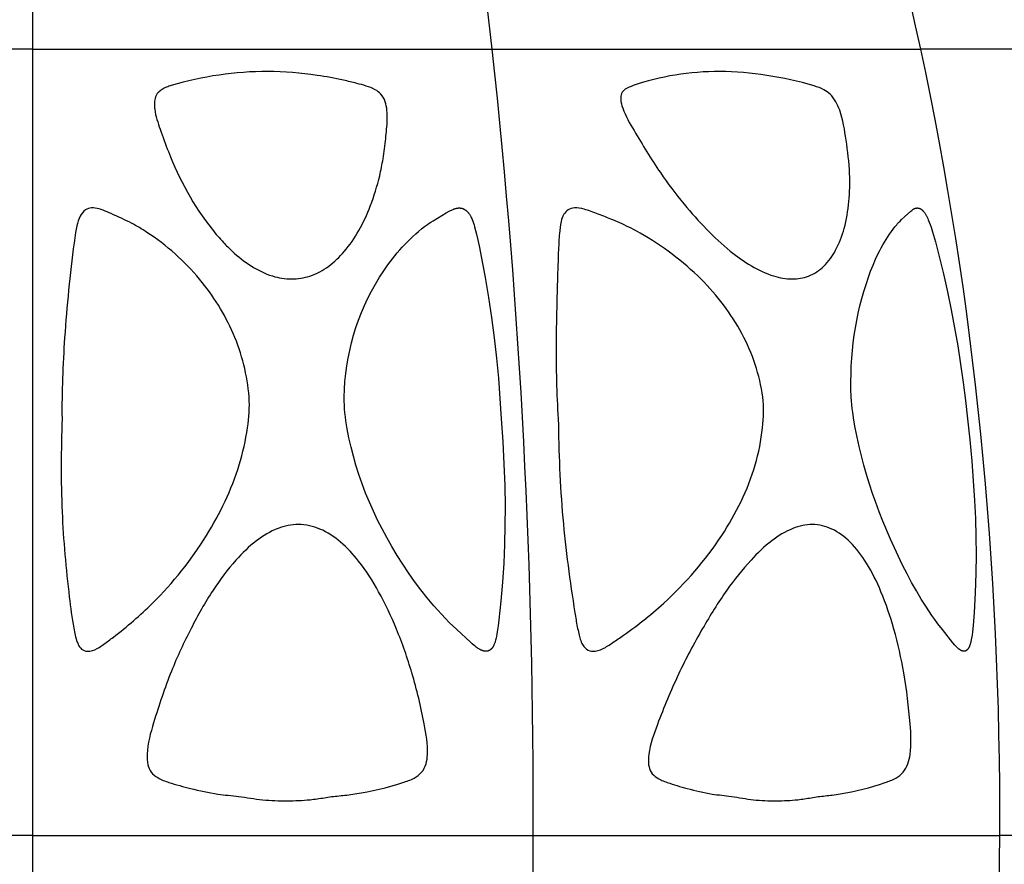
# Model space of a CAD drawing. Header units: millimetres. Extents: x 1250 to 1725, y 0 to 1655.
# Tile 113 of 256: x 1487 to 1523, y 986 to 1017. Entities that reach past the tile are written whole.
import ezdxf

# ---------------------------------------------------------------- set-up
doc = ezdxf.new("R2010")
doc.units = ezdxf.units.MM
doc.header["$MEASUREMENT"] = 0
doc.layers.add('Crea2D$visibili$tangenti', color=7, linetype='Continuous', true_color=0x000000)

msp = doc.modelspace()

# ---------------------------------------------------------------- linework, layer by layer
at = {"layer": 'Crea2D$visibili$tangenti'}
for p, q in [((1487.599, 1039.927), (1487.599, 1015.813)), ((1487.599, 1015.813), (1470.774, 1015.813)), ((1487.599, 1015.813), (1487.599, 987.057)), ((1487.599, 1015.813), (1504.425, 1015.813)), ((1504.425, 1015.813), (1520.104, 1015.813)), ((1533.567, 1015.813), (1520.104, 1015.813)), ((1487.599, 987.057), (1469.276, 987.057)), ((1487.599, 987.057), (1487.599, 958.482)), ((1487.599, 987.057), (1505.922, 987.057)), ((1505.922, 987.057), (1522.996, 987.057)), ((1537.658, 987.057), (1522.996, 987.057))]:
    msp.add_line(p, q, dxfattribs=at)
for points in [[(1504.749, 1002.295), (1504.807, 1001.466), (1504.85, 1000.637), (1504.879, 999.862), (1504.893, 999.088), (1504.89, 998.396), (1504.874, 997.704), (1504.843, 997.013), (1504.799, 996.323), (1504.742, 995.63), (1504.67, 994.94), (1504.642, 994.719), (1504.61, 994.499), (1504.597, 994.424), (1504.582, 994.349), (1504.566, 994.275), (1504.557, 994.238), (1504.548, 994.201), (1504.533, 994.151), (1504.525, 994.127), (1504.517, 994.102), (1504.508, 994.077), (1504.498, 994.053), (1504.488, 994.029), (1504.477, 994.005), (1504.467, 993.987), (1504.457, 993.969), (1504.452, 993.96), (1504.447, 993.951), (1504.441, 993.942), (1504.436, 993.934), (1504.43, 993.925), (1504.424, 993.917), (1504.417, 993.909), (1504.411, 993.901), (1504.404, 993.893), (1504.397, 993.885), (1504.39, 993.878), (1504.383, 993.871), (1504.376, 993.865), (1504.369, 993.86), (1504.362, 993.854), (1504.355, 993.849), (1504.348, 993.844), (1504.341, 993.839), (1504.333, 993.834), (1504.326, 993.83), (1504.318, 993.826), (1504.31, 993.822), (1504.302, 993.818), (1504.294, 993.815), (1504.286, 993.811), (1504.278, 993.808), (1504.27, 993.806), (1504.261, 993.803), (1504.253, 993.801), (1504.244, 993.799), (1504.236, 993.797), (1504.227, 993.796), (1504.218, 993.795), (1504.21, 993.794), (1504.201, 993.793), (1504.192, 993.793), (1504.183, 993.793), (1504.179, 993.793), (1504.175, 993.794), (1504.17, 993.794), (1504.166, 993.794), (1504.161, 993.795), (1504.157, 993.795), (1504.153, 993.796), (1504.148, 993.797), (1504.144, 993.797), (1504.14, 993.798), (1504.135, 993.799), (1504.131, 993.8), (1504.126, 993.801), (1504.122, 993.803), (1504.108, 993.806), (1504.094, 993.81), (1504.08, 993.814), (1504.066, 993.819), (1504.053, 993.824), (1504.039, 993.829), (1504.025, 993.834), (1504.012, 993.84), (1503.999, 993.846), (1503.986, 993.853), (1503.973, 993.86), (1503.96, 993.867), (1503.934, 993.881), (1503.909, 993.896), (1503.89, 993.908), (1503.871, 993.921), (1503.834, 993.947), (1503.798, 993.975), (1503.762, 994.003), (1503.693, 994.062), (1503.625, 994.122), (1503.124, 994.586), (1502.853, 994.846), (1502.708, 994.994), (1502.566, 995.145), (1502.427, 995.299), (1502.291, 995.456), (1502.047, 995.748), (1501.811, 996.046), (1501.584, 996.351), (1501.364, 996.661), (1501.152, 996.977), (1500.949, 997.298), (1500.753, 997.624), (1500.565, 997.955), (1500.395, 998.273), (1500.231, 998.594), (1500.076, 998.919), (1499.93, 999.249), (1499.792, 999.581), (1499.663, 999.918), (1499.544, 1000.257), (1499.435, 1000.601), (1499.341, 1000.93), (1499.257, 1001.261), (1499.182, 1001.595), (1499.118, 1001.931), (1499.071, 1002.22), (1499.052, 1002.365), (1499.035, 1002.51), (1499.021, 1002.655), (1499.012, 1002.801), (1499.006, 1002.947), (1499.004, 1003.093), (1499.014, 1003.38), (1499.034, 1003.666), (1499.063, 1003.952), (1499.102, 1004.236), (1499.15, 1004.519), (1499.207, 1004.8), (1499.274, 1005.079), (1499.351, 1005.355), (1499.437, 1005.633), (1499.533, 1005.907), (1499.639, 1006.179), (1499.753, 1006.446), (1499.877, 1006.71), (1500.009, 1006.969), (1500.15, 1007.223), (1500.3, 1007.473), (1500.451, 1007.705), (1500.529, 1007.819), (1500.609, 1007.932), (1500.692, 1008.043), (1500.776, 1008.153), (1500.862, 1008.261), (1500.95, 1008.367), (1501.04, 1008.472), (1501.133, 1008.575), (1501.227, 1008.676), (1501.323, 1008.775), (1501.422, 1008.872), (1501.522, 1008.967), (1501.625, 1009.06), (1501.73, 1009.151), (1501.836, 1009.239), (1501.946, 1009.324), (1502.057, 1009.406), (1502.114, 1009.446), (1502.171, 1009.485), (1502.257, 1009.539), (1502.743, 1009.828), (1502.846, 1009.888), (1502.874, 1009.903), (1502.902, 1009.918), (1502.93, 1009.932), (1502.959, 1009.945), (1502.988, 1009.957), (1503.002, 1009.963), (1503.017, 1009.968), (1503.032, 1009.974), (1503.047, 1009.979), (1503.062, 1009.983), (1503.077, 1009.988), (1503.09, 1009.991), (1503.102, 1009.994), (1503.115, 1009.997), (1503.127, 1009.999), (1503.14, 1010.001), (1503.153, 1010.003), (1503.165, 1010.005), (1503.178, 1010.006), (1503.191, 1010.007), (1503.203, 1010.008), (1503.216, 1010.008), (1503.229, 1010.008), (1503.241, 1010.007), (1503.254, 1010.006), (1503.26, 1010.006), (1503.266, 1010.005), (1503.273, 1010.004), (1503.279, 1010.003), (1503.287, 1010.002), (1503.295, 1010), (1503.303, 1009.998), (1503.311, 1009.996), (1503.319, 1009.994), (1503.327, 1009.991), (1503.335, 1009.989), (1503.343, 1009.986), (1503.351, 1009.983), (1503.359, 1009.98), (1503.367, 1009.976), (1503.374, 1009.973), (1503.382, 1009.969), (1503.39, 1009.966), (1503.397, 1009.962), (1503.405, 1009.957), (1503.412, 1009.953), (1503.419, 1009.949), (1503.426, 1009.944), (1503.434, 1009.94), (1503.441, 1009.935), (1503.448, 1009.93), (1503.461, 1009.92), (1503.475, 1009.909), (1503.488, 1009.898), (1503.5, 1009.887), (1503.512, 1009.875), (1503.52, 1009.867), (1503.527, 1009.859), (1503.534, 1009.851), (1503.541, 1009.843), (1503.548, 1009.835), (1503.555, 1009.827), (1503.568, 1009.81), (1503.58, 1009.793), (1503.592, 1009.775), (1503.604, 1009.757), (1503.615, 1009.739), (1503.625, 1009.72), (1503.635, 1009.701), (1503.645, 1009.682), (1503.654, 1009.663), (1503.672, 1009.623), (1503.689, 1009.584), (1503.714, 1009.519), (1503.738, 1009.453), (1503.759, 1009.387), (1503.78, 1009.32), (1503.816, 1009.186), (1503.85, 1009.051), (1503.943, 1008.626), (1504.16, 1007.467), (1504.282, 1006.732), (1504.393, 1005.997), (1504.491, 1005.259), (1504.577, 1004.52), (1504.649, 1003.78), (1504.706, 1003.038)], [(1521.811, 1002.295), (1521.896, 1001.522), (1521.97, 1000.747), (1522.027, 1000.029), (1522.072, 999.309), (1522.103, 998.646), (1522.121, 997.982), (1522.127, 997.318), (1522.12, 996.654), (1522.097, 995.935), (1522.058, 995.217), (1522.022, 994.741), (1521.996, 994.505), (1521.98, 994.386), (1521.962, 994.269), (1521.951, 994.21), (1521.939, 994.151), (1521.933, 994.122), (1521.925, 994.093), (1521.917, 994.064), (1521.908, 994.035), (1521.901, 994.016), (1521.894, 993.996), (1521.886, 993.976), (1521.882, 993.967), (1521.877, 993.957), (1521.873, 993.948), (1521.868, 993.939), (1521.863, 993.929), (1521.858, 993.92), (1521.853, 993.911), (1521.847, 993.902), (1521.841, 993.893), (1521.835, 993.885), (1521.831, 993.878), (1521.826, 993.872), (1521.821, 993.866), (1521.816, 993.86), (1521.811, 993.854), (1521.806, 993.849), (1521.8, 993.843), (1521.795, 993.838), (1521.792, 993.835), (1521.789, 993.833), (1521.786, 993.83), (1521.783, 993.828), (1521.78, 993.826), (1521.777, 993.824), (1521.774, 993.821), (1521.771, 993.819), (1521.767, 993.817), (1521.764, 993.815), (1521.761, 993.813), (1521.757, 993.812), (1521.754, 993.81), (1521.75, 993.808), (1521.747, 993.807), (1521.743, 993.805), (1521.74, 993.804), (1521.737, 993.803), (1521.733, 993.802), (1521.73, 993.801), (1521.726, 993.8), (1521.723, 993.799), (1521.719, 993.798), (1521.716, 993.797), (1521.712, 993.797), (1521.709, 993.796), (1521.705, 993.796), (1521.702, 993.795), (1521.698, 993.795), (1521.694, 993.795), (1521.691, 993.794), (1521.687, 993.794), (1521.683, 993.794), (1521.68, 993.794), (1521.676, 993.794), (1521.673, 993.795), (1521.669, 993.795), (1521.665, 993.795), (1521.662, 993.796), (1521.658, 993.796), (1521.655, 993.797), (1521.651, 993.797), (1521.648, 993.798), (1521.645, 993.799), (1521.641, 993.8), (1521.638, 993.8), (1521.635, 993.801), (1521.631, 993.803), (1521.626, 993.804), (1521.62, 993.806), (1521.61, 993.81), (1521.599, 993.815), (1521.589, 993.819), (1521.578, 993.824), (1521.568, 993.83), (1521.558, 993.835), (1521.548, 993.841), (1521.538, 993.847), (1521.529, 993.854), (1521.519, 993.861), (1521.51, 993.867), (1521.501, 993.874), (1521.491, 993.882), (1521.473, 993.896), (1521.46, 993.908), (1521.447, 993.92), (1521.422, 993.944), (1521.397, 993.969), (1521.373, 993.995), (1521.349, 994.021), (1521.281, 994.102), (1520.896, 994.586), (1520.728, 994.802), (1520.619, 994.95), (1520.514, 995.1), (1520.31, 995.407), (1520.123, 995.705), (1519.943, 996.008), (1519.77, 996.314), (1519.603, 996.624), (1519.442, 996.938), (1519.287, 997.254), (1518.993, 997.894), (1518.715, 998.558), (1518.584, 998.893), (1518.459, 999.23), (1518.341, 999.57), (1518.229, 999.911), (1518.123, 1000.255), (1518.025, 1000.601), (1517.935, 1000.94), (1517.853, 1001.281), (1517.778, 1001.623), (1517.709, 1001.967), (1517.659, 1002.247), (1517.616, 1002.528), (1517.598, 1002.669), (1517.583, 1002.81), (1517.57, 1002.951), (1517.561, 1003.093), (1517.551, 1003.376), (1517.549, 1003.66), (1517.553, 1003.943), (1517.564, 1004.227), (1517.581, 1004.51), (1517.605, 1004.792), (1517.635, 1005.074), (1517.672, 1005.355), (1517.714, 1005.625), (1517.763, 1005.893), (1517.817, 1006.161), (1517.878, 1006.427), (1517.946, 1006.691), (1518.02, 1006.953), (1518.101, 1007.214), (1518.189, 1007.473), (1518.27, 1007.694), (1518.357, 1007.913), (1518.45, 1008.13), (1518.55, 1008.343), (1518.603, 1008.448), (1518.658, 1008.552), (1518.715, 1008.655), (1518.774, 1008.757), (1518.835, 1008.857), (1518.898, 1008.956), (1518.964, 1009.054), (1519.032, 1009.15), (1519.094, 1009.234), (1519.158, 1009.316), (1519.225, 1009.396), (1519.259, 1009.435), (1519.294, 1009.473), (1519.347, 1009.529), (1519.401, 1009.583), (1519.512, 1009.687), (1519.741, 1009.891), (1519.775, 1009.921), (1519.792, 1009.935), (1519.801, 1009.942), (1519.81, 1009.949), (1519.819, 1009.955), (1519.828, 1009.962), (1519.838, 1009.968), (1519.843, 1009.97), (1519.848, 1009.973), (1519.852, 1009.976), (1519.857, 1009.979), (1519.862, 1009.981), (1519.867, 1009.983), (1519.873, 1009.986), (1519.878, 1009.988), (1519.883, 1009.99), (1519.888, 1009.992), (1519.892, 1009.993), (1519.897, 1009.995), (1519.905, 1009.997), (1519.913, 1009.999), (1519.922, 1010.001), (1519.931, 1010.003), (1519.939, 1010.004), (1519.948, 1010.005), (1519.957, 1010.006), (1519.966, 1010.007), (1519.975, 1010.007), (1519.984, 1010.007), (1519.993, 1010.006), (1520.001, 1010.006), (1520.006, 1010.005), (1520.01, 1010.005), (1520.014, 1010.004), (1520.019, 1010.003), (1520.023, 1010.003), (1520.027, 1010.002), (1520.031, 1010.001), (1520.035, 1010), (1520.039, 1009.999), (1520.043, 1009.998), (1520.047, 1009.997), (1520.051, 1009.995), (1520.059, 1009.993), (1520.067, 1009.99), (1520.074, 1009.987), (1520.082, 1009.983), (1520.089, 1009.98), (1520.096, 1009.976), (1520.104, 1009.972), (1520.111, 1009.967), (1520.118, 1009.963), (1520.124, 1009.958), (1520.131, 1009.953), (1520.138, 1009.948), (1520.144, 1009.943), (1520.151, 1009.938), (1520.157, 1009.932), (1520.163, 1009.926), (1520.169, 1009.92), (1520.175, 1009.914), (1520.181, 1009.908), (1520.193, 1009.896), (1520.204, 1009.883), (1520.215, 1009.87), (1520.226, 1009.856), (1520.236, 1009.842), (1520.251, 1009.822), (1520.265, 1009.801), (1520.279, 1009.78), (1520.291, 1009.758), (1520.304, 1009.737), (1520.316, 1009.715), (1520.327, 1009.693), (1520.338, 1009.67), (1520.36, 1009.625), (1520.379, 1009.579), (1520.416, 1009.487), (1520.449, 1009.398), (1520.48, 1009.309), (1520.538, 1009.13), (1520.642, 1008.767), (1520.795, 1008.184), (1520.936, 1007.597), (1521.083, 1006.941), (1521.219, 1006.283), (1521.344, 1005.622), (1521.459, 1004.96), (1521.563, 1004.296), (1521.657, 1003.63), (1521.739, 1002.963)]]:
    msp.add_lwpolyline(points, close=True, dxfattribs=at)
for centre, radius, start, end in [((1249.744, 988.134), 256.18, 359.75906, 6.20254), ((1252.72, 987.263), 253.202, 353.47326, 359.95338)]:
    msp.add_arc(centre, radius, start, end, dxfattribs=at)
for points in [[(1504.425, 1015.813), (1503.408, 1024.937), (1501.886, 1033.214), (1499.991, 1039.927)], [(1520.104, 1015.813), (1518.14, 1024.937), (1515.2, 1033.214), (1511.538, 1039.927)], [(1522.996, 987.057), (1523.049, 996.906), (1522.057, 1006.771), (1520.104, 1015.813)], [(1519.826, 958.482), (1521.862, 967.428), (1522.95, 977.229), (1522.996, 987.057)]]:
    msp.add_open_spline(points, degree=3, dxfattribs=at)
msp.add_rational_spline([(1533.567, 1015.813), (1532.845, 1018.188), (1531.986, 1020.517), (1531.354, 1022.232), (1530.646, 1023.917), (1528.613, 1028.777), (1525.931, 1033.311), (1525.277, 1034.413), (1524.582, 1035.49), (1523.112, 1037.774), (1521.454, 1039.927)], [1, 0.999580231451, 1, 0.999755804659, 1, 0.997621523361, 1, 0.999828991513, 1, 0.999113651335, 1], degree=2, knots=[0, 0, 0, 4.963438, 4.963438, 8.618087, 8.618087, 19.13733, 19.13733, 21.700606, 21.700606, 27.130378, 27.130378, 27.130378], dxfattribs=at)
for points, knots in [([(1497.081, 1007.41), (1496.842, 1007.409), (1496.318, 1007.498), (1495.576, 1007.87), (1495.002, 1008.322), (1494.541, 1008.789), (1493.596, 1009.89), (1492.832, 1011.314), (1492.286, 1012.85), (1492.086, 1013.418), (1492.056, 1013.786), (1492.07, 1013.937), (1492.096, 1014.068), (1492.148, 1014.171), (1492.23, 1014.266), (1492.354, 1014.35), (1492.504, 1014.432), (1493.763, 1014.814), (1495.017, 1015.001), (1496.211, 1014.999), (1496.815, 1014.998), (1497.746, 1014.92), (1498.826, 1014.72), (1499.422, 1014.578), (1499.81, 1014.472), (1500.12, 1014.361), (1500.464, 1014.105), (1500.582, 1013.67), (1500.587, 1013.125), (1500.525, 1012.522), (1500.444, 1011.845), (1500.277, 1011.01), (1500.005, 1010.124), (1499.576, 1009.183), (1499.062, 1008.435), (1498.462, 1007.851), (1497.796, 1007.489), (1497.308, 1007.409), (1497.081, 1007.41)], [0, 0, 0, 0, 0.713686, 1.579732, 2.464857, 2.903252, 3.542256, 6.815403, 7.687523, 8.444089, 8.612568, 8.787655, 8.90004, 9.01094, 9.13116, 9.273658, 9.458189, 9.639129, 13.221138, 13.221138, 13.221138, 15.033291, 16.017203, 16.513458, 16.871787, 17.224532, 17.496492, 18.131129, 18.485, 19.167859, 19.919287, 20.549374, 21.709377, 22.700103, 23.641043, 24.419498, 25.200672, 25.882352, 25.882352, 25.882352, 25.882352]), ([(1515.398, 1007.41), (1515.167, 1007.409), (1514.643, 1007.507), (1513.878, 1007.877), (1513.061, 1008.463), (1512.24, 1009.229), (1511.387, 1010.189), (1510.483, 1011.387), (1509.764, 1012.582), (1509.242, 1013.467), (1509.111, 1013.944), (1509.136, 1014.201), (1509.315, 1014.387), (1509.973, 1014.634), (1511.129, 1014.912), (1512.204, 1015.002), (1512.752, 1014.999), (1513.329, 1015.001), (1514.489, 1014.885), (1515.761, 1014.62), (1516.534, 1014.364), (1516.913, 1014.095), (1517.228, 1013.457), (1517.383, 1012.454), (1517.53, 1011.338), (1517.493, 1010.249), (1517.349, 1009.298), (1517.039, 1008.486), (1516.605, 1007.863), (1516.031, 1007.483), (1515.604, 1007.408), (1515.398, 1007.41)], [0, 0, 0, 0, 0.690066, 1.583358, 2.530728, 3.705322, 4.940716, 6.383143, 8.200736, 9.12345, 9.46083, 9.669692, 9.87317, 10.190868, 11.781836, 13.422821, 13.422821, 13.422821, 15.148667, 16.921684, 17.305372, 17.593934, 18.279374, 19.395006, 20.629293, 21.655453, 22.649801, 23.511919, 24.238889, 24.90985, 25.523767, 25.523767, 25.523767, 25.523767]), ([(1488.681, 1002.295), (1488.667, 1003.286), (1488.76, 1005.435), (1488.983, 1007.706), (1489.166, 1009.065), (1489.231, 1009.396), (1489.316, 1009.693), (1489.506, 1009.944), (1489.774, 1010.032), (1490, 1009.99), (1490.235, 1009.909), (1490.634, 1009.732), (1491.18, 1009.489), (1492.348, 1008.792), (1493.75, 1007.536), (1495.067, 1005.446), (1495.466, 1003.891), (1495.528, 1003.093), (1495.554, 1002.717), (1495.486, 1001.877), (1495.088, 1000.122), (1494.002, 997.876), (1492.347, 995.799), (1490.951, 994.598), (1490.272, 994.096), (1490, 993.901), (1489.735, 993.773), (1489.454, 993.802), (1489.307, 993.97), (1489.185, 994.228), (1489.067, 994.843), (1488.857, 996.43), (1488.625, 998.981), (1488.647, 1001.161), (1488.681, 1002.295)], [0, 0, 0, 0, 2.971342, 6.452299, 6.841263, 7.085479, 7.46298, 7.765413, 7.999171, 8.270871, 8.443117, 8.748892, 9.579386, 10.234285, 12.822348, 15.170702, 17.5708, 17.5708, 17.5708, 18.698176, 20.093356, 22.950575, 26.119261, 28.017811, 28.455911, 28.655377, 29.023638, 29.319989, 29.458186, 29.650902, 30.181974, 31.327763, 34.455198, 37.859627, 37.859627, 37.859627, 37.859627]), ([(1506.839, 1002.295), (1506.775, 1003.222), (1506.745, 1004.902), (1506.795, 1006.967), (1506.837, 1008.299), (1506.874, 1009.028), (1506.917, 1009.465), (1507.02, 1009.767), (1507.194, 1009.959), (1507.469, 1010.035), (1507.851, 1009.959), (1508.309, 1009.78), (1508.773, 1009.599), (1509.288, 1009.38), (1510.449, 1008.777), (1512.077, 1007.561), (1513.674, 1005.491), (1514.214, 1003.904), (1514.321, 1003.093), (1514.368, 1002.72), (1514.34, 1001.879), (1513.985, 1000.111), (1512.853, 997.841), (1511.064, 995.78), (1509.556, 994.595), (1508.816, 994.096), (1508.516, 993.9), (1508.244, 993.781), (1507.912, 993.798), (1507.68, 994.067), (1507.601, 994.381), (1507.516, 994.775), (1507.293, 996.181), (1506.942, 998.709), (1506.859, 1001.085), (1506.839, 1002.295)], [0, 0, 0, 0, 2.785642, 5.038347, 6.196396, 6.784291, 7.230059, 7.509005, 7.732974, 7.98157, 8.33614, 8.885895, 9.458492, 9.82748, 10.566586, 13.377278, 15.874206, 18.32606, 18.32606, 18.32606, 19.452237, 20.840331, 23.710458, 26.977321, 28.978853, 29.444232, 29.656733, 30.053824, 30.319388, 30.612855, 31.042009, 31.295622, 31.821104, 35.313818, 38.944623, 38.944623, 38.944623, 38.944623]), ([(1496.924, 988.323), (1496.623, 988.326), (1496.024, 988.335), (1495.185, 988.493), (1494.296, 988.562), (1493.446, 988.759), (1492.782, 988.929), (1492.381, 989.069), (1492.152, 989.179), (1491.924, 989.35), (1491.796, 989.671), (1491.773, 990.298), (1492.106, 991.451), (1492.616, 992.991), (1493.373, 994.609), (1494.137, 995.978), (1494.946, 997.06), (1495.739, 997.837), (1496.521, 998.31), (1497.077, 998.43), (1497.332, 998.431), (1497.603, 998.43), (1498.167, 998.299), (1498.915, 997.8), (1499.639, 997.014), (1500.323, 995.934), (1500.966, 994.559), (1501.534, 992.94), (1501.9, 991.402), (1502.091, 990.282), (1502.021, 989.671), (1501.861, 989.349), (1501.543, 989.123), (1500.725, 988.84), (1499.892, 988.651), (1499.016, 988.52), (1498.551, 988.487), (1498.108, 988.404), (1497.568, 988.341), (1497.203, 988.325), (1496.924, 988.323)], [0, 0, 0, 0, 0.904767, 1.790284, 2.557307, 3.575969, 4.397071, 4.620458, 4.846387, 5.160437, 5.455372, 5.85057, 7.026228, 9.024444, 10.739863, 12.355956, 13.740003, 14.769201, 15.683543, 16.448601, 16.448601, 16.448601, 17.258551, 18.151284, 19.116453, 20.452713, 21.968996, 23.669728, 25.588644, 26.713171, 27.06469, 27.415232, 27.76225, 28.212137, 30.00981, 30.315852, 30.870429, 31.406778, 31.665081, 32.501484, 32.501484, 32.501484, 32.501484]), ([(1514.82, 988.323), (1514.542, 988.326), (1513.987, 988.335), (1513.213, 988.494), (1512.393, 988.562), (1511.611, 988.759), (1511, 988.929), (1510.632, 989.068), (1510.422, 989.178), (1510.216, 989.353), (1510.124, 989.675), (1510.158, 990.28), (1510.564, 991.392), (1511.195, 992.934), (1512.067, 994.573), (1512.937, 995.974), (1513.789, 997.054), (1514.594, 997.83), (1515.356, 998.304), (1515.893, 998.43), (1516.136, 998.431), (1516.384, 998.431), (1516.902, 998.3), (1517.585, 997.779), (1518.18, 996.982), (1518.711, 995.9), (1519.163, 994.549), (1519.528, 992.928), (1519.709, 991.392), (1519.782, 990.154), (1519.585, 989.435), (1519.171, 989.122), (1518.403, 988.843), (1517.614, 988.65), (1516.792, 988.52), (1516.352, 988.486), (1515.934, 988.405), (1515.425, 988.341), (1515.082, 988.325), (1514.82, 988.323)], [0, 0, 0, 0, 0.838572, 1.656039, 2.362833, 3.304397, 4.06502, 4.272034, 4.481472, 4.775292, 5.060178, 5.451411, 6.584725, 8.581922, 10.470113, 12.1289, 13.54124, 14.578538, 15.479205, 16.206014, 16.206014, 16.206014, 16.950957, 17.768126, 18.744815, 19.920965, 21.369526, 23.015577, 24.894538, 26.011629, 26.725072, 27.066644, 27.495665, 29.193724, 29.47984, 30.001236, 30.512424, 30.756851, 31.541025, 31.541025, 31.541025, 31.541025])]:
    msp.add_open_spline(points, degree=3, knots=knots, dxfattribs=at)

doc.saveas('drawing.dxf')
